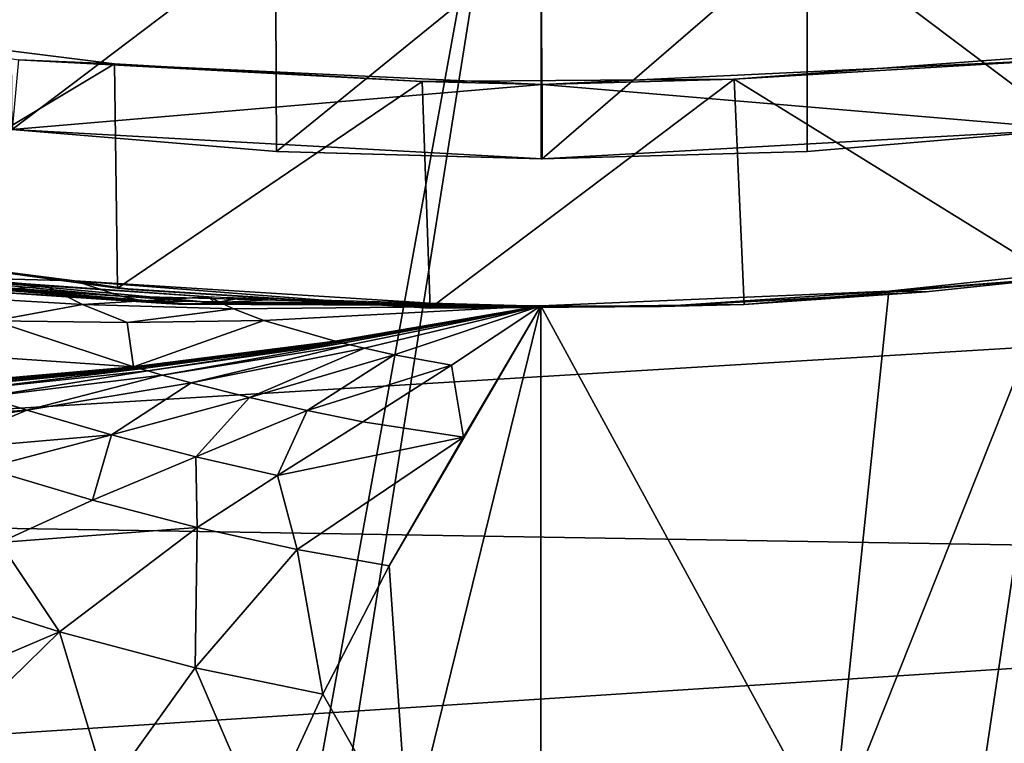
# Model space of a CAD drawing. Header units: metres. Extents: x -1004 to 0, y -808 to 0.
# Tile 65 of 139: x -454 to -366, y -193 to -128. Entities that reach past the tile are written whole.
import ezdxf

# ---------------------------------------------------------------- set-up
doc = ezdxf.new("R2010")
doc.units = ezdxf.units.M

msp = doc.modelspace()

# ---------------------------------------------------------------- linework, layer by layer
at = {"layer": 'top'}
for points in [[(-594.247375, -171.585114, 661.909546), (-196.308548, -147.470947, 662.541565), (-531.962463, -59.26767, 664.851257)], [(-196.308548, -147.470947, 662.541565), (-191.884094, -88.40519, 664.088562), (-531.962463, -59.26767, 664.851257)], [(-455.212006, -118.599762, 189.761368), (-431.474823, -120.334351, 187.137177), (-455.040527, -138.170502, 191.789063)], [(-360.168396, -118.592033, 189.773727), (-360.24765, -138.152222, 191.800507), (-383.947571, -120.332489, 187.140167)], [(-431.474823, -120.334351, 187.137177), (-431.392212, -140.146133, 189.21199), (-455.040527, -138.170502, 191.789063)], [(-431.474823, -120.334351, 187.137177), (-407.732239, -120.908279, 186.273712), (-431.392212, -140.146133, 189.21199)], [(-407.732239, -120.908279, 186.273712), (-383.947571, -120.332489, 187.140167), (-407.643616, -140.798706, 188.364288)], [(-383.947571, -120.332489, 187.140167), (-383.939728, -140.139313, 189.216461), (-407.643616, -140.798706, 188.364288)], [(-360.24765, -138.152222, 191.800507), (-383.939728, -140.139313, 189.216461), (-383.947571, -120.332489, 187.140167)], [(-407.732239, -120.908279, 186.273712), (-407.732239, -140.798706, 188.364288), (-431.392212, -140.146133, 189.21199)], [(-407.732239, -140.798706, 188.364288), (-407.732239, -120.908279, 186.273712), (-407.643616, -140.798706, 188.364288)], [(-473.57608, -128.846573, 260.012085), (-445.866608, -132.291046, 255.256195), (-473.063843, -148.621872, 263.605011)], [(-445.866608, -132.291046, 255.256195), (-473.57608, -128.846573, 260.012085), (-454.449829, -131.948181, 251.47937)], [(-407.64447, -134.165039, 251.47937), (-454.449829, -131.948181, 251.47937), (-455.040527, -138.170502, 191.789063)], [(-418.364258, -133.888443, 253.016449), (-454.449829, -131.948181, 251.47937), (-407.64447, -134.165039, 251.47937)], [(-418.364258, -133.888443, 253.016449), (-445.866608, -132.291046, 255.256195), (-454.449829, -131.948181, 251.47937)], [(-390.462463, -133.661896, 253.394547), (-407.64447, -134.165039, 251.47937), (-360.840271, -131.931564, 251.47937)], [(-360.840271, -131.931564, 251.47937), (-407.64447, -134.165039, 251.47937), (-360.24765, -138.152222, 191.800507)], [(-390.462463, -133.661896, 253.394547), (-362.65152, -131.612823, 256.087219), (-361.70752, -151.482071, 259.95639)], [(-362.65152, -131.612823, 256.087219), (-390.462463, -133.661896, 253.394547), (-360.840271, -131.931564, 251.47937)], [(-473.063843, -148.621872, 263.605011), (-445.866608, -132.291046, 255.256195), (-445.624359, -152.383408, 258.807556)], [(-445.866608, -132.291046, 255.256195), (-418.364258, -133.888443, 253.016449), (-445.624359, -152.383408, 258.807556)], [(-418.364258, -133.888443, 253.016449), (-390.462463, -133.661896, 253.394547), (-417.660858, -154.146637, 256.569244)], [(-390.462463, -133.661896, 253.394547), (-418.364258, -133.888443, 253.016449), (-407.64447, -134.165039, 251.47937)], [(-417.660858, -154.146637, 256.569244), (-390.462463, -133.661896, 253.394547), (-389.556183, -153.841599, 256.956024)], [(-390.462463, -133.661896, 253.394547), (-361.70752, -151.482071, 259.95639), (-389.556183, -153.841599, 256.956024)], [(-407.64447, -134.165039, 251.47937), (-455.040527, -138.170502, 191.789063), (-407.643616, -140.798706, 188.364288)], [(-445.624359, -152.383408, 258.807556), (-418.364258, -133.888443, 253.016449), (-417.660858, -154.146637, 256.569244)], [(-407.64447, -134.165039, 251.47937), (-407.643616, -140.798706, 188.364288), (-360.24765, -138.152222, 191.800507)], [(-455.040527, -138.170502, 191.789063), (-431.392212, -140.146133, 189.21199), (-407.643616, -140.798706, 188.364288)], [(-360.24765, -138.152222, 191.800507), (-407.643616, -140.798706, 188.364288), (-383.939728, -140.139313, 189.216461)], [(-407.643616, -140.798706, 188.364288), (-431.392212, -140.146133, 189.21199), (-407.732239, -140.798706, 188.364288)], [(-229.7612, -177.557999, 661.75354), (-196.308548, -147.470947, 662.541565), (-594.247375, -171.585114, 661.909546)], [(-465.242157, -149.687378, 266.397186), (-473.063843, -148.621872, 263.605011), (-445.624359, -152.383408, 258.807556)], [(-465.242157, -149.687378, 266.397186), (-449.439667, -151.717789, 265.089691), (-463.938293, -151.33287, 267.297241)], [(-445.624359, -152.383408, 258.807556), (-449.439667, -151.717789, 265.089691), (-465.242157, -149.687378, 266.397186)], [(-440.192474, -153.792664, 265.721008), (-469.647522, -151.444443, 271.563263), (-474.030975, -150.872803, 271.205078)], [(-474.030975, -150.872803, 271.205078), (-457.788483, -152.635315, 267.883881), (-440.727844, -153.771408, 265.671722)], [(-474.030975, -150.872803, 271.205078), (-440.727844, -153.771408, 265.671722), (-440.192474, -153.792664, 265.721008)], [(-439.108551, -153.801605, 265.81955), (-469.647522, -151.444443, 271.563263), (-440.192474, -153.792664, 265.721008)], [(-465.135254, -151.658234, 271.921448), (-469.647522, -151.444443, 271.563263), (-439.108551, -153.801605, 265.81955)], [(-466.210693, -150.777832, 274.529755), (-452.028107, -152.168503, 270.028534), (-461.925659, -153.067032, 276.939056)], [(-452.028107, -152.168503, 270.028534), (-466.210693, -150.777832, 274.529755), (-460.518982, -151.506271, 272.279633)], [(-463.938293, -151.33287, 267.297241), (-445.314117, -153.091629, 265.228271), (-460.930084, -152.111282, 267.590546)], [(-449.439667, -151.717789, 265.089691), (-445.314117, -153.091629, 265.228271), (-463.938293, -151.33287, 267.297241)], [(-376.64209, -152.629639, 266.606384), (-361.534515, -151.034119, 269.596375), (-381.715759, -201.749985, 447.479767)], [(-381.715759, -201.749985, 447.479767), (-361.534515, -151.034119, 269.596375), (-368.878967, -200.373322, 448.987335)], [(-361.534515, -151.034119, 269.596375), (-376.64209, -152.629639, 266.606384), (-361.70752, -151.482071, 259.95639)], [(-361.534515, -151.034119, 269.596375), (-356.24649, -198.476288, 451.07196), (-368.878967, -200.373322, 448.987335)], [(-436.89328, -153.683289, 266.016632), (-460.518982, -151.506271, 272.279633), (-465.135254, -151.658234, 271.921448)], [(-436.89328, -153.683289, 266.016632), (-465.135254, -151.658234, 271.921448), (-439.108551, -153.801605, 265.81955)], [(-461.925659, -153.067032, 276.939056), (-452.028107, -152.168503, 270.028534), (-448.749664, -153.829498, 271.953705)], [(-460.930084, -152.111282, 267.590546), (-445.314117, -153.091629, 265.228271), (-443.331024, -153.500504, 265.425354)], [(-457.788483, -152.635315, 267.883881), (-460.930084, -152.111282, 267.590546), (-443.331024, -153.500504, 265.425354)], [(-437.475006, -153.161377, 266.7789), (-460.518982, -151.506271, 272.279633), (-436.89328, -153.683289, 266.016632)], [(-437.475006, -153.161377, 266.7789), (-452.028107, -152.168503, 270.028534), (-460.518982, -151.506271, 272.279633)], [(-452.028107, -152.168503, 270.028534), (-437.475006, -153.161377, 266.7789), (-448.749664, -153.829498, 271.953705)], [(-449.439667, -151.717789, 265.089691), (-415.260742, -153.873856, 264.163452), (-445.314117, -153.091629, 265.228271)], [(-444.395233, -152.481659, 259.044525), (-449.439667, -151.717789, 265.089691), (-445.624359, -152.383408, 258.807556)], [(-415.260742, -153.873856, 264.163452), (-449.439667, -151.717789, 265.089691), (-420.714478, -153.954758, 259.044525)], [(-420.714478, -153.954758, 259.044525), (-449.439667, -151.717789, 265.089691), (-444.395233, -152.481659, 259.044525)], [(-389.556183, -153.841599, 256.956024), (-361.70752, -151.482071, 259.95639), (-373.298859, -152.689178, 259.044342)], [(-361.70752, -151.482071, 259.95639), (-376.64209, -152.629639, 266.606384), (-373.298859, -152.689178, 259.044342)], [(-456.664948, -155.289734, 280.3909), (-461.925659, -153.067032, 276.939056), (-448.749664, -153.829498, 271.953705)], [(-457.788483, -152.635315, 267.883881), (-440.993774, -153.756607, 265.647095), (-440.727844, -153.771408, 265.671722)], [(-441.126312, -153.748184, 265.634766), (-457.788483, -152.635315, 267.883881), (-441.159393, -153.745972, 265.631683)], [(-441.159393, -153.745972, 265.631683), (-457.788483, -152.635315, 267.883881), (-441.175934, -153.744843, 265.630157)], [(-457.788483, -152.635315, 267.883881), (-441.184204, -153.744278, 265.629395), (-441.175934, -153.744843, 265.630157)], [(-441.192444, -153.743713, 265.628601), (-457.788483, -152.635315, 267.883881), (-441.258545, -153.739059, 265.622437)], [(-441.258545, -153.739059, 265.622437), (-457.788483, -152.635315, 267.883881), (-443.331024, -153.500504, 265.425354)], [(-441.126312, -153.748184, 265.634766), (-440.993774, -153.756607, 265.647095), (-457.788483, -152.635315, 267.883881)], [(-441.192444, -153.743713, 265.628601), (-441.184204, -153.744278, 265.629395), (-457.788483, -152.635315, 267.883881)], [(-448.749664, -153.829498, 271.953705), (-437.475006, -153.161377, 266.7789), (-435.247498, -154.230072, 268.142914)], [(-417.660858, -154.146637, 256.569244), (-444.395233, -152.481659, 259.044525), (-445.624359, -152.383408, 258.807556)], [(-445.314117, -153.091629, 265.228271), (-415.260742, -153.873856, 264.163452), (-443.331024, -153.500504, 265.425354)], [(-420.714478, -153.954758, 259.044525), (-444.395233, -152.481659, 259.044525), (-417.660858, -154.146637, 256.569244)], [(-437.475006, -153.161377, 266.7789), (-407.743011, -153.945282, 264.157867), (-435.247498, -154.230072, 268.142914)], [(-434.814148, -153.297714, 266.327911), (-437.475006, -153.161377, 266.7789), (-436.89328, -153.683289, 266.016632)], [(-407.743011, -153.945282, 264.157867), (-376.64209, -152.629639, 266.606384), (-381.715759, -201.749985, 447.479767)], [(-376.64209, -152.629639, 266.606384), (-407.743011, -153.945282, 264.157867), (-396.987854, -154.023972, 259.044495)], [(-376.64209, -152.629639, 266.606384), (-396.987854, -154.023972, 259.044495), (-373.298859, -152.689178, 259.044342)], [(-373.298859, -152.689178, 259.044342), (-396.987854, -154.023972, 259.044495), (-389.556183, -153.841599, 256.956024)], [(-456.664948, -155.289734, 280.3909), (-448.749664, -153.829498, 271.953705), (-444.739807, -155.431305, 274.722534)], [(-444.739807, -155.431305, 274.722534), (-448.749664, -153.829498, 271.953705), (-435.247498, -154.230072, 268.142914)], [(-443.331024, -153.500504, 265.425354), (-415.260742, -153.873856, 264.163452), (-407.743011, -153.945282, 264.157867)], [(-441.258545, -153.739059, 265.622437), (-443.331024, -153.500504, 265.425354), (-407.743011, -153.945282, 264.157867)], [(-407.743011, -153.945282, 264.157867), (-441.192444, -153.743713, 265.628601), (-441.258545, -153.739059, 265.622437)], [(-441.184204, -153.744278, 265.629395), (-441.192444, -153.743713, 265.628601), (-407.743011, -153.945282, 264.157867)], [(-441.175934, -153.744843, 265.630157), (-441.184204, -153.744278, 265.629395), (-407.743011, -153.945282, 264.157867)], [(-441.159393, -153.745972, 265.631683), (-441.175934, -153.744843, 265.630157), (-407.743011, -153.945282, 264.157867)], [(-407.743011, -153.945282, 264.157867), (-441.126312, -153.748184, 265.634766), (-441.159393, -153.745972, 265.631683)], [(-440.993774, -153.756607, 265.647095), (-441.126312, -153.748184, 265.634766), (-407.743011, -153.945282, 264.157867)], [(-440.727844, -153.771408, 265.671722), (-440.993774, -153.756607, 265.647095), (-407.743011, -153.945282, 264.157867)], [(-440.727844, -153.771408, 265.671722), (-407.743011, -153.945282, 264.157867), (-440.192474, -153.792664, 265.721008)], [(-407.743011, -153.945282, 264.157867), (-439.108551, -153.801605, 265.81955), (-440.192474, -153.792664, 265.721008)], [(-436.89328, -153.683289, 266.016632), (-439.108551, -153.801605, 265.81955), (-407.743011, -153.945282, 264.157867)], [(-436.89328, -153.683289, 266.016632), (-432.145844, -153.420883, 265.919128), (-434.814148, -153.297714, 266.327911)], [(-426.789825, -153.627823, 265.228729), (-432.145844, -153.420883, 265.919128), (-436.89328, -153.683289, 266.016632)], [(-416.020874, -153.885956, 264.35968), (-426.789825, -153.627823, 265.228729), (-436.89328, -153.683289, 266.016632)], [(-416.020874, -153.885956, 264.35968), (-436.89328, -153.683289, 266.016632), (-407.743011, -153.945282, 264.157867)], [(-435.247498, -154.230072, 268.142914), (-407.743011, -153.945282, 264.157867), (-432.536774, -155.253677, 270.111053)], [(-407.743011, -153.945282, 264.157867), (-426.153564, -157.114151, 275.169861), (-432.536774, -155.253677, 270.111053)], [(-426.072021, -157.134644, 275.235535), (-426.153564, -157.114151, 275.169861), (-407.743011, -153.945282, 264.157867)], [(-425.990417, -157.15509, 275.301239), (-426.072021, -157.134644, 275.235535), (-407.743011, -153.945282, 264.157867)], [(-407.743011, -153.945282, 264.157867), (-425.826996, -157.195862, 275.4328), (-425.990417, -157.15509, 275.301239)], [(-425.499512, -157.27684, 275.696411), (-425.826996, -157.195862, 275.4328), (-407.743011, -153.945282, 264.157867)], [(-424.842041, -157.436386, 276.224976), (-425.499512, -157.27684, 275.696411), (-407.743011, -153.945282, 264.157867)], [(-424.842041, -157.436386, 276.224976), (-407.743011, -153.945282, 264.157867), (-423.520386, -157.745895, 277.283081)], [(-423.520386, -157.745895, 277.283081), (-407.743011, -153.945282, 264.157867), (-420.873291, -158.322021, 279.369171)], [(-419.594177, -202.230804, 445.68808), (-421.304626, -177.200241, 352.587616), (-407.743011, -153.945282, 264.157867)], [(-407.743011, -153.945282, 264.157867), (-421.304626, -177.200241, 352.587616), (-414.672516, -165.69104, 307.860992)], [(-407.743011, -153.945282, 264.157867), (-415.744476, -159.255371, 283.145996), (-420.873291, -158.322021, 279.369171)], [(-407.743011, -153.945282, 264.157867), (-415.260742, -153.873856, 264.163452), (-420.714478, -153.954758, 259.044525)], [(-407.743011, -153.945282, 264.157867), (-420.714478, -153.954758, 259.044525), (-396.987854, -154.023972, 259.044495)], [(-396.987854, -154.023972, 259.044495), (-420.714478, -153.954758, 259.044525), (-417.660858, -154.146637, 256.569244)], [(-407.738159, -251.781006, 628.364929), (-419.594177, -202.230804, 445.68808), (-407.743011, -153.945282, 264.157867)], [(-396.987854, -154.023972, 259.044495), (-417.660858, -154.146637, 256.569244), (-389.556183, -153.841599, 256.956024)], [(-415.744476, -159.255371, 283.145996), (-407.743011, -153.945282, 264.157867), (-414.672516, -165.69104, 307.860992)], [(-381.715759, -201.749985, 447.479767), (-407.738159, -251.781006, 628.364929), (-407.743011, -153.945282, 264.157867)], [(-444.739807, -155.431305, 274.722534), (-435.247498, -154.230072, 268.142914), (-432.536774, -155.253677, 270.111053)], [(-444.186951, -159.413208, 289.22641), (-470.605713, -157.60025, 300.163086), (-456.664948, -155.289734, 280.3909)], [(-444.186951, -159.413208, 289.22641), (-456.664948, -155.289734, 280.3909), (-444.739807, -155.431305, 274.722534)], [(-444.186951, -159.413208, 289.22641), (-444.739807, -155.431305, 274.722534), (-432.536774, -155.253677, 270.111053)], [(-432.536774, -155.253677, 270.111053), (-426.153564, -157.114151, 275.169861), (-444.186951, -159.413208, 289.22641)], [(-470.605713, -157.60025, 300.163086), (-444.186951, -159.413208, 289.22641), (-461.20932, -160.894302, 306.147888)], [(-426.153564, -157.114151, 275.169861), (-444.026947, -159.459259, 289.340942), (-444.186951, -159.413208, 289.22641)], [(-426.072021, -157.134644, 275.235535), (-444.026947, -159.459259, 289.340942), (-426.153564, -157.114151, 275.169861)], [(-443.866821, -159.505219, 289.455536), (-444.026947, -159.459259, 289.340942), (-426.072021, -157.134644, 275.235535)], [(-425.990417, -157.15509, 275.301239), (-443.866821, -159.505219, 289.455536), (-426.072021, -157.134644, 275.235535)], [(-443.546234, -159.596939, 289.684967), (-443.866821, -159.505219, 289.455536), (-425.990417, -157.15509, 275.301239)], [(-425.826996, -157.195862, 275.4328), (-443.546234, -159.596939, 289.684967), (-425.990417, -157.15509, 275.301239)], [(-442.903625, -159.779434, 290.144592), (-443.546234, -159.596939, 289.684967), (-425.826996, -157.195862, 275.4328)], [(-425.499512, -157.27684, 275.696411), (-442.903625, -159.779434, 290.144592), (-425.826996, -157.195862, 275.4328)], [(-441.613068, -160.139832, 291.06604), (-442.903625, -159.779434, 290.144592), (-425.499512, -157.27684, 275.696411)], [(-424.842041, -157.436386, 276.224976), (-441.613068, -160.139832, 291.06604), (-425.499512, -157.27684, 275.696411)], [(-441.613068, -160.139832, 291.06604), (-424.842041, -157.436386, 276.224976), (-439.017487, -160.842758, 292.910187)], [(-439.017487, -160.842758, 292.910187), (-424.842041, -157.436386, 276.224976), (-423.520386, -157.745895, 277.283081)], [(-439.017487, -160.842758, 292.910187), (-423.520386, -157.745895, 277.283081), (-433.811462, -162.163696, 296.544098)], [(-423.520386, -157.745895, 277.283081), (-420.873291, -158.322021, 279.369171), (-433.811462, -162.163696, 296.544098)], [(-420.873291, -158.322021, 279.369171), (-428.659332, -163.327881, 299.992188), (-433.811462, -162.163696, 296.544098)], [(-420.873291, -158.322021, 279.369171), (-415.744476, -159.255371, 283.145996), (-428.659332, -163.327881, 299.992188)], [(-415.744476, -159.255371, 283.145996), (-423.674316, -164.314377, 303.118378), (-428.659332, -163.327881, 299.992188)], [(-423.674316, -164.314377, 303.118378), (-415.744476, -159.255371, 283.145996), (-414.672516, -165.69104, 307.860992)], [(-461.20932, -160.894302, 306.147888), (-444.186951, -159.413208, 289.22641), (-460.977173, -160.970627, 306.295441)], [(-444.186951, -159.413208, 289.22641), (-444.026947, -159.459259, 289.340942), (-460.977173, -160.970627, 306.295441)], [(-444.026947, -159.459259, 289.340942), (-460.744812, -161.046829, 306.443115), (-460.977173, -160.970627, 306.295441)], [(-443.866821, -159.505219, 289.455536), (-460.744812, -161.046829, 306.443115), (-444.026947, -159.459259, 289.340942)], [(-460.279572, -161.199005, 306.738739), (-460.744812, -161.046829, 306.443115), (-443.866821, -159.505219, 289.455536)], [(-443.546234, -159.596939, 289.684967), (-460.279572, -161.199005, 306.738739), (-443.866821, -159.505219, 289.455536)], [(-459.347046, -161.502106, 307.330872), (-460.279572, -161.199005, 306.738739), (-443.546234, -159.596939, 289.684967)], [(-442.903625, -159.779434, 290.144592), (-459.347046, -161.502106, 307.330872), (-443.546234, -159.596939, 289.684967)], [(-457.473724, -162.101791, 308.517731), (-459.347046, -161.502106, 307.330872), (-442.903625, -159.779434, 290.144592)], [(-441.613068, -160.139832, 291.06604), (-457.473724, -162.101791, 308.517731), (-442.903625, -159.779434, 290.144592)], [(-457.473724, -162.101791, 308.517731), (-441.613068, -160.139832, 291.06604), (-453.704498, -163.27623, 310.89212)], [(-453.704498, -163.27623, 310.89212), (-441.613068, -160.139832, 291.06604), (-439.017487, -160.842758, 292.910187)], [(-453.704498, -163.27623, 310.89212), (-439.017487, -160.842758, 292.910187), (-446.134521, -165.499069, 315.567749)], [(-439.017487, -160.842758, 292.910187), (-433.811462, -162.163696, 296.544098), (-446.134521, -165.499069, 315.567749)], [(-469.531189, -164.37764, 329.667603), (-457.473724, -162.101791, 308.517731), (-453.704498, -163.27623, 310.89212)], [(-433.811462, -162.163696, 296.544098), (-438.615936, -167.464813, 320.000916), (-446.134521, -165.499069, 315.567749)], [(-428.659332, -163.327881, 299.992188), (-438.615936, -167.464813, 320.000916), (-433.811462, -162.163696, 296.544098)], [(-469.531189, -164.37764, 329.667603), (-453.704498, -163.27623, 310.89212), (-467.128174, -165.224136, 331.003174)], [(-453.704498, -163.27623, 310.89212), (-462.309662, -166.881714, 333.655548), (-467.128174, -165.224136, 331.003174)], [(-453.704498, -163.27623, 310.89212), (-446.134521, -165.499069, 315.567749), (-462.309662, -166.881714, 333.655548)], [(-431.31424, -169.133942, 324.017822), (-438.615936, -167.464813, 320.000916), (-428.659332, -163.327881, 299.992188)], [(-428.659332, -163.327881, 299.992188), (-423.674316, -164.314377, 303.118378), (-431.31424, -169.133942, 324.017822)], [(-423.674316, -164.314377, 303.118378), (-414.672516, -165.69104, 307.860992), (-431.31424, -169.133942, 324.017822)], [(-446.134521, -165.499069, 315.567749), (-457.480042, -168.465775, 336.262756), (-462.309662, -166.881714, 333.655548)], [(-447.860138, -171.338699, 341.244751), (-457.480042, -168.465775, 336.262756), (-446.134521, -165.499069, 315.567749)], [(-438.615936, -167.464813, 320.000916), (-447.860138, -171.338699, 341.244751), (-446.134521, -165.499069, 315.567749)], [(-414.672516, -165.69104, 307.860992), (-429.550995, -175.748596, 349.600922), (-431.31424, -169.133942, 324.017822)], [(-421.304626, -177.200241, 352.587616), (-429.550995, -175.748596, 349.600922), (-414.672516, -165.69104, 307.860992)], [(-438.476837, -173.781006, 345.755371), (-447.860138, -171.338699, 341.244751), (-438.615936, -167.464813, 320.000916)], [(-431.31424, -169.133942, 324.017822), (-438.476837, -173.781006, 345.755371), (-438.615936, -167.464813, 320.000916)], [(-456.17218, -175.116791, 363.572479), (-457.480042, -168.465775, 336.262756), (-447.860138, -171.338699, 341.244751)], [(-429.550995, -175.748596, 349.600922), (-438.476837, -173.781006, 345.755371), (-431.31424, -169.133942, 324.017822)], [(-558.485962, -198.901932, 661.194153), (-229.7612, -177.557999, 661.75354), (-594.247375, -171.585114, 661.909546)], [(-438.476837, -173.781006, 345.755371), (-456.17218, -175.116791, 363.572479), (-447.860138, -171.338699, 341.244751)], [(-450.792114, -183.107864, 391.339905), (-456.17218, -175.116791, 363.572479), (-438.476837, -173.781006, 345.755371)], [(-438.658356, -186.319229, 395.167114), (-450.792114, -183.107864, 391.339905), (-438.476837, -173.781006, 345.755371)], [(-438.476837, -173.781006, 345.755371), (-429.550995, -175.748596, 349.600922), (-438.658356, -186.319229, 395.167114)], [(-463.373596, -179.11116, 386.841797), (-456.17218, -175.116791, 363.572479), (-450.792114, -183.107864, 391.339905)], [(-429.550995, -175.748596, 349.600922), (-427.251404, -188.681778, 398.134644), (-438.658356, -186.319229, 395.167114)], [(-427.251404, -188.681778, 398.134644), (-429.550995, -175.748596, 349.600922), (-421.304626, -177.200241, 352.587616)], [(-265.374725, -205.054779, 661.033325), (-229.7612, -177.557999, 661.75354), (-558.485962, -198.901932, 661.194153)], [(-419.594177, -202.230804, 445.68808), (-427.251404, -188.681778, 398.134644), (-421.304626, -177.200241, 352.587616)], [(-450.792114, -183.107864, 391.339905), (-468.433319, -190.621521, 436.499634), (-463.373596, -179.11116, 386.841797)], [(-461.053131, -193.118423, 438.340393), (-468.433319, -190.621521, 436.499634), (-450.792114, -183.107864, 391.339905)], [(-446.548157, -197.305054, 441.571716), (-461.053131, -193.118423, 438.340393), (-450.792114, -183.107864, 391.339905)], [(-446.548157, -197.305054, 441.571716), (-450.792114, -183.107864, 391.339905), (-438.658356, -186.319229, 395.167114)], [(-432.629456, -200.361572, 444.072937), (-446.548157, -197.305054, 441.571716), (-438.658356, -186.319229, 395.167114)], [(-438.658356, -186.319229, 395.167114), (-427.251404, -188.681778, 398.134644), (-432.629456, -200.361572, 444.072937)], [(-427.251404, -188.681778, 398.134644), (-419.594177, -202.230804, 445.68808), (-432.629456, -200.361572, 444.072937)]]:
    msp.add_3dface(points, dxfattribs=at)
at = {"layer": 'top0123411'}
for points in [[(-10, -10, 90), (-502.018646, -625.846375, 90), (-994.037292, -10, 90)], [(-494.003571, -626.560364, 90), (-502.018646, -625.846375, 90), (-10, -10, 90)], [(-485.779327, -628.854126, 90), (-494.003571, -626.560364, 90), (-10, -10, 90)], [(-477.800262, -632.855408, 90), (-485.779327, -628.854126, 90), (-10, -10, 90)], [(-10, -10, 90), (-470.61264, -638.481506, 90), (-477.800262, -632.855408, 90)], [(-217.024689, -763.271118, 90), (-470.61264, -638.481506, 90), (-10, -10, 90)], [(-65.746979, -245.352539, 115.740417), (-357.917725, -76.72718, 118.683784), (-406.245697, -78.120522, 118.659462)], [(-502.018616, -79.224953, 118.640182), (-502.018646, -605.043579, 109.461983), (-406.245697, -78.120522, 118.659462)], [(-502.018646, -605.043579, 109.461983), (-490.16217, -606.131226, 109.443001), (-406.245697, -78.120522, 118.659462)], [(-406.245697, -78.120522, 118.659462), (-490.16217, -606.131226, 109.443001), (-63.32338, -322.340668, 114.396584)], [(-63.32338, -322.340668, 114.396584), (-64.29863, -283.87738, 115.067963), (-406.245697, -78.120522, 118.659462)], [(-64.29863, -283.87738, 115.067963), (-65.746979, -245.352539, 115.740417), (-406.245697, -78.120522, 118.659462)]]:
    msp.add_3dface(points, dxfattribs=at)
at = {"layer": 'top0123412'}
for points in [[(-102.243904, -155.042709, 2143.80835), (-502.018646, -55.05748, 2077.158447), (-183.245575, -194.333847, 2169.999756)], [(-183.245575, -194.333847, 2169.999756), (-502.018646, -55.05748, 2077.158447), (-502.018646, -194.333847, 2169.999756)], [(-102.243904, -155.042709, 2143.80835), (-85.585182, -133.331024, 2129.335449), (-502.018646, -55.05748, 2077.158447)], [(-85.585182, -133.331024, 2129.335449), (-71.911613, -108.299583, 2112.649414), (-502.018646, -55.05748, 2077.158447)], [(-502.018646, -195.279739, 2167.143799), (-502.018646, -57.672649, 2075.415039), (-183.245575, -195.279739, 2167.143799)], [(-502.018646, -57.672649, 2075.415039), (-104.076797, -156.881226, 2141.547363), (-183.245575, -195.279739, 2167.143799)], [(-502.018646, -57.672649, 2075.415039), (-74.447891, -111.240685, 2111.123535), (-87.78051, -135.641296, 2127.388916)], [(-87.78051, -135.641296, 2127.388916), (-104.076797, -156.881226, 2141.547363), (-502.018646, -57.672649, 2075.415039)]]:
    msp.add_3dface(points, dxfattribs=at)
at = {"layer": 'top0123416'}
for points in [[(-632.931824, -104.631546, 1631.857056), (-632.604065, -99.944534, 1630.146973), (-233.906204, -132.534134, 1631.857056)], [(-632.604065, -99.944534, 1630.146973), (-233.578461, -127.847122, 1630.146973), (-233.906204, -132.534134, 1631.857056)], [(-233.6996, -129.579376, 1639.994995), (-632.72522, -101.676781, 1639.994995), (-632.992371, -105.497673, 1636.781006)], [(-233.6996, -129.579376, 1639.994995), (-233.371841, -124.892357, 1638.284912), (-632.72522, -101.676781, 1639.994995)], [(-632.992371, -105.497673, 1636.781006), (-632.931824, -104.631546, 1631.857056), (-233.966782, -133.400269, 1636.781006)], [(-632.931824, -104.631546, 1631.857056), (-233.906204, -132.534134, 1631.857056), (-233.966782, -133.400269, 1636.781006)], [(-233.966782, -133.400269, 1636.781006), (-233.6996, -129.579376, 1639.994995), (-632.992371, -105.497673, 1636.781006)]]:
    msp.add_3dface(points, dxfattribs=at)

doc.saveas('drawing.dxf')
